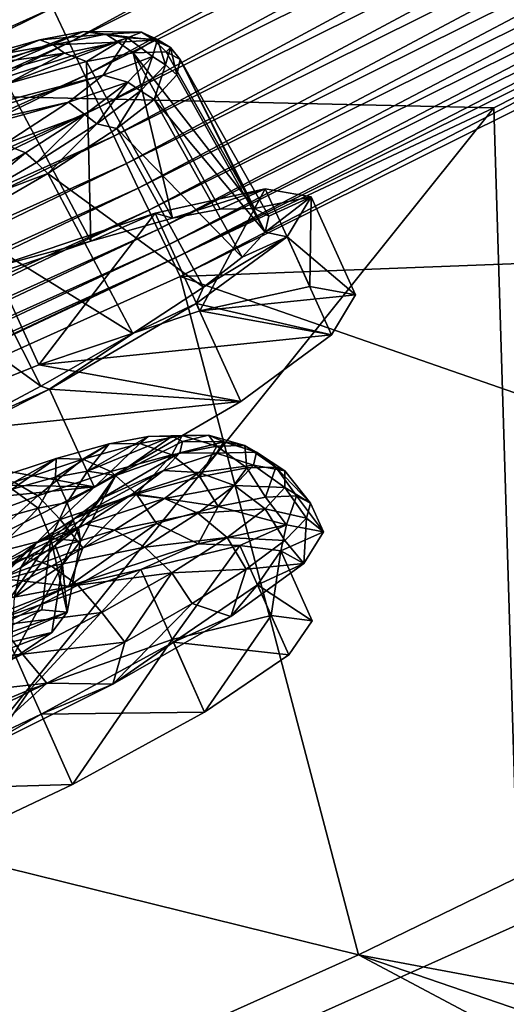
# Model space of a CAD drawing. Header units: metres. Extents: x 0 to 1651, y -1070 to 0.
# Tile 66 of 109: x 936 to 967, y -803 to -740. Entities that reach past the tile are written whole.
import ezdxf

# ---------------------------------------------------------------- set-up
doc = ezdxf.new("R2010")
doc.units = ezdxf.units.M

msp = doc.modelspace()

# ---------------------------------------------------------------- linework, layer by layer
at = {"layer": 'None'}
for points in [[(994.947083, -710.743164, -401.100159), (937.913147, -739.104248, -401.100159), (938.970276, -741.33667, -400.048401)], [(996.089233, -712.933289, -400.048401), (994.947083, -710.743164, -401.100159), (938.970276, -741.33667, -400.048401)], [(996.089233, -712.933289, -400.048401), (938.970276, -741.33667, -400.048401), (939.982117, -743.473511, -398.780426)], [(997.182495, -715.029663, -398.780426), (996.089233, -712.933289, -400.048401), (939.982117, -743.473511, -398.780426)], [(997.182495, -715.029663, -398.780426), (939.982117, -743.473511, -398.780426), (940.941223, -745.498901, -397.307617)], [(998.218689, -717.016724, -397.307617), (997.182495, -715.029663, -398.780426), (940.941223, -745.498901, -397.307617)], [(998.218689, -717.016724, -397.307617), (940.941223, -745.498901, -397.307617), (941.840027, -747.397034, -395.641296)], [(999.189819, -718.878906, -395.641296), (998.218689, -717.016724, -397.307617), (941.840027, -747.397034, -395.641296)], [(999.189819, -718.878906, -395.641296), (941.840027, -747.397034, -395.641296), (942.671326, -749.152527, -393.793457)], [(1000.087952, -720.601196, -393.793457), (999.189819, -718.878906, -395.641296), (942.671326, -749.152527, -393.793457)], [(1000.087952, -720.601196, -393.793457), (942.671326, -749.152527, -393.793457), (943.429016, -750.752563, -391.779236)], [(1000.906555, -722.170898, -391.779236), (1000.087952, -720.601196, -393.793457), (943.429016, -750.752563, -391.779236)], [(1000.906555, -722.170898, -391.779236), (943.429016, -750.752563, -391.779236), (944.107178, -752.184814, -389.61441)], [(1001.639282, -723.575989, -389.61441), (1000.906555, -722.170898, -391.779236), (944.107178, -752.184814, -389.61441)], [(966.380066, -745.566528, -406), (404.908142, -732.795654, -406), (1009.816956, -723.474548, -406)], [(1001.639282, -723.575989, -389.61441), (944.107178, -752.184814, -389.61441), (944.700073, -753.436829, -387.314758)], [(1002.279846, -724.804321, -387.314758), (1001.639282, -723.575989, -389.61441), (944.700073, -753.436829, -387.314758)], [(967.999084, -798.309875, -63), (966.380066, -745.566528, -406), (1009.816956, -723.474548, -406)], [(1002.279846, -724.804321, -387.314758), (944.700073, -753.436829, -387.314758), (945.202271, -754.497314, -384.897552)], [(1002.822449, -725.844727, -384.897552), (1002.279846, -724.804321, -387.314758), (945.202271, -754.497314, -384.897552)], [(1002.822449, -725.844727, -384.897552), (945.202271, -754.497314, -384.897552), (945.610168, -755.358765, -382.385681)], [(1003.263184, -726.68988, -382.385681), (1002.822449, -725.844727, -384.897552), (945.610168, -755.358765, -382.385681)], [(945.610168, -755.358765, -382.385681), (946.123901, -756.462891, -377.175201), (1003.263184, -726.68988, -382.385681)], [(946.123901, -756.462891, -377.175201), (1003.825867, -727.768921, -377.175201), (1003.263184, -726.68988, -382.385681)], [(1003.825867, -727.768921, -377.175201), (946.123901, -756.462891, -377.175201), (1052.393677, -752.385559, -60)], [(966.380066, -745.566528, -406), (917.642761, -768.503906, -406), (404.908142, -732.795654, -406)], [(937.913147, -739.104248, -401.100159), (935.69751, -734.425232, -402.52005), (879.828491, -765.254211, -401.100159)], [(937.913147, -739.104248, -401.100159), (879.828491, -765.254211, -401.100159), (880.799011, -767.525574, -400.048401)], [(938.970276, -741.33667, -400.048401), (937.913147, -739.104248, -401.100159), (880.799011, -767.525574, -400.048401)], [(938.970276, -741.33667, -400.048401), (880.799011, -767.525574, -400.048401), (881.728027, -769.699707, -398.780426)], [(939.982117, -743.473511, -398.780426), (938.970276, -741.33667, -400.048401), (881.728027, -769.699707, -398.780426)], [(939.982117, -743.473511, -398.780426), (881.728027, -769.699707, -398.780426), (882.608582, -771.760498, -397.307617)], [(940.941223, -745.498901, -397.307617), (939.982117, -743.473511, -398.780426), (882.608582, -771.760498, -397.307617)], [(940.941223, -745.498901, -397.307617), (882.608582, -771.760498, -397.307617), (883.433777, -773.691772, -395.641296)], [(941.840027, -747.397034, -395.641296), (940.941223, -745.498901, -397.307617), (883.433777, -773.691772, -395.641296)], [(967.999084, -798.309875, -63), (899.523071, -829.016846, -63), (966.380066, -745.566528, -406)], [(899.523071, -829.016846, -63), (917.642761, -768.503906, -406), (966.380066, -745.566528, -406)], [(941.840027, -747.397034, -395.641296), (883.433777, -773.691772, -395.641296), (884.19696, -775.477966, -393.793457)], [(942.671326, -749.152527, -393.793457), (941.840027, -747.397034, -395.641296), (884.19696, -775.477966, -393.793457)], [(942.671326, -749.152527, -393.793457), (884.19696, -775.477966, -393.793457), (884.892578, -777.105896, -391.779236)], [(943.429016, -750.752563, -391.779236), (942.671326, -749.152527, -393.793457), (884.892578, -777.105896, -391.779236)], [(943.429016, -750.752563, -391.779236), (884.892578, -777.105896, -391.779236), (885.515198, -778.56311, -389.61441)], [(944.107178, -752.184814, -389.61441), (943.429016, -750.752563, -391.779236), (885.515198, -778.56311, -389.61441)], [(944.107178, -752.184814, -389.61441), (885.515198, -778.56311, -389.61441), (886.05957, -779.837036, -387.314758)], [(944.700073, -753.436829, -387.314758), (944.107178, -752.184814, -389.61441), (886.05957, -779.837036, -387.314758)], [(1052.393677, -752.385559, -60), (946.123901, -756.462891, -377.175201), (1005.391907, -777.075317, -60)], [(944.700073, -753.436829, -387.314758), (886.05957, -779.837036, -387.314758), (886.520569, -780.916016, -384.897552)], [(945.202271, -754.497314, -384.897552), (944.700073, -753.436829, -387.314758), (886.520569, -780.916016, -384.897552)], [(945.202271, -754.497314, -384.897552), (886.520569, -780.916016, -384.897552), (886.895142, -781.792542, -382.385681)], [(945.610168, -755.358765, -382.385681), (945.202271, -754.497314, -384.897552), (886.895142, -781.792542, -382.385681)], [(886.895142, -781.792542, -382.385681), (887.361694, -782.917725, -377.175201), (945.610168, -755.358765, -382.385681)], [(887.361694, -782.917725, -377.175201), (946.123901, -756.462891, -377.175201), (945.610168, -755.358765, -382.385681)], [(946.123901, -756.462891, -377.175201), (887.361694, -782.917725, -377.175201), (957.650818, -800.303345, -60)], [(946.123901, -756.462891, -377.175201), (957.650818, -800.303345, -60), (1005.391907, -777.075317, -60)], [(1005.391907, -777.075317, -60), (957.650818, -800.303345, -60), (1133.514404, -833.214722, -60)], [(887.361694, -782.917725, -377.175201), (909.21582, -822.047546, -60), (957.650818, -800.303345, -60)], [(899.523071, -829.016846, -63), (967.999084, -798.309875, -63), (1087.299927, -871.384155, -63)], [(957.650818, -800.303345, -60), (909.21582, -822.047546, -60), (1086.735718, -868.975159, -60)], [(1133.514404, -833.214722, -60), (957.650818, -800.303345, -60), (1111.231934, -852.990967, -60)], [(957.650818, -800.303345, -60), (1086.735718, -868.975159, -60), (1111.231934, -852.990967, -60)]]:
    msp.add_3dface(points, dxfattribs=at)
at = {"layer": 'None01234'}
for points in [[(926.276367, -746.356567, -320.327332), (939.883118, -740.636169, -333.152252), (924.851807, -746.151917, -326.638123)], [(939.883118, -740.636169, -333.152252), (937.080872, -741.170532, -338.61676), (924.851807, -746.151917, -326.638123)], [(941.15979, -743.4505, -307.982941), (942.723877, -741.04425, -320.567596), (925.492004, -747.563232, -314.016541)], [(925.492004, -747.563232, -314.016541), (942.723877, -741.04425, -320.567596), (926.276367, -746.356567, -320.327332)], [(942.723877, -741.04425, -320.567596), (939.883118, -740.636169, -333.152252), (926.276367, -746.356567, -320.327332)], [(937.080872, -741.170532, -338.61676), (939.883118, -740.636169, -333.152252), (941.342224, -740.796509, -334.554352)], [(937.931885, -741.49939, -340.815399), (937.080872, -741.170532, -338.61676), (941.342224, -740.796509, -334.554352)], [(937.931885, -741.49939, -340.815399), (941.342224, -740.796509, -334.554352), (942.131714, -741.312073, -334.86615)], [(941.342224, -740.796509, -334.554352), (939.883118, -740.636169, -333.152252), (943.639099, -740.671753, -327.752014)], [(939.883118, -740.636169, -333.152252), (942.723877, -741.04425, -320.567596), (943.639099, -740.671753, -327.752014)], [(942.723877, -741.04425, -320.567596), (941.15979, -743.4505, -307.982941), (944.356628, -742.25354, -313.605988)], [(944.463501, -741.185364, -327.960388), (941.342224, -740.796509, -334.554352), (943.639099, -740.671753, -327.752014)], [(942.131714, -741.312073, -334.86615), (941.342224, -740.796509, -334.554352), (944.463501, -741.185364, -327.960388)], [(943.639099, -740.671753, -327.752014), (942.723877, -741.04425, -320.567596), (944.677673, -741.154297, -320.678986)], [(942.723877, -741.04425, -320.567596), (944.356628, -742.25354, -313.605988), (944.677673, -741.154297, -320.678986)], [(945.517822, -741.675232, -320.779877), (943.639099, -740.671753, -327.752014), (944.677673, -741.154297, -320.678986)], [(945.517822, -741.675232, -320.779877), (944.463501, -741.185364, -327.960388), (943.639099, -740.671753, -327.752014)], [(944.677673, -741.154297, -320.678986), (944.356628, -742.25354, -313.605988), (945.191956, -742.791199, -313.599365)], [(945.191956, -742.791199, -313.599365), (945.517822, -741.675232, -320.779877), (944.677673, -741.154297, -320.678986)], [(924.851807, -746.151917, -326.638123), (937.080872, -741.170532, -338.61676), (923.236389, -746.470642, -329.708954)], [(937.080872, -741.170532, -338.61676), (932.309692, -742.50885, -344.743164), (923.236389, -746.470642, -329.708954)], [(937.931885, -741.49939, -340.815399), (932.309692, -742.50885, -344.743164), (937.080872, -741.170532, -338.61676)], [(933.55304, -742.751038, -346.264435), (932.309692, -742.50885, -344.743164), (937.931885, -741.49939, -340.815399)], [(938.669556, -742.025574, -341.222321), (933.55304, -742.751038, -346.264435), (937.931885, -741.49939, -340.815399)], [(938.669556, -742.025574, -341.222321), (937.931885, -741.49939, -340.815399), (942.131714, -741.312073, -334.86615)], [(942.131714, -741.312073, -334.86615), (940.082581, -742.577026, -340.271667), (938.669556, -742.025574, -341.222321)], [(943.089722, -742.003601, -334.407227), (940.082581, -742.577026, -340.271667), (942.131714, -741.312073, -334.86615)], [(944.463501, -741.185364, -327.960388), (943.089722, -742.003601, -334.407227), (942.131714, -741.312073, -334.86615)], [(945.238342, -741.949951, -327.576019), (943.089722, -742.003601, -334.407227), (944.463501, -741.185364, -327.960388)], [(945.517822, -741.675232, -320.779877), (945.238342, -741.949951, -327.576019), (944.463501, -741.185364, -327.960388)], [(945.915894, -743.443604, -314.21817), (945.517822, -741.675232, -320.779877), (945.191956, -742.791199, -313.599365)], [(946.139404, -742.441711, -320.897095), (945.238342, -741.949951, -327.576019), (945.517822, -741.675232, -320.779877)], [(945.915894, -743.443604, -314.21817), (946.139404, -742.441711, -320.897095), (945.517822, -741.675232, -320.779877)], [(934.224182, -743.296265, -346.754211), (933.55304, -742.751038, -346.264435), (938.669556, -742.025574, -341.222321)], [(934.959351, -744.014038, -346.850525), (934.224182, -743.296265, -346.754211), (938.669556, -742.025574, -341.222321)], [(940.082581, -742.577026, -340.271667), (934.959351, -744.014038, -346.850525), (938.669556, -742.025574, -341.222321)], [(940.082581, -742.577026, -340.271667), (943.089722, -742.003601, -334.407227), (945.628906, -752.704163, -342.227478)], [(941.15979, -743.4505, -307.982941), (942.749817, -743.899536, -306.80365), (944.356628, -742.25354, -313.605988)], [(944.356628, -742.25354, -313.605988), (942.749817, -743.899536, -306.80365), (943.56073, -744.46228, -306.693604)], [(943.089722, -742.003601, -334.407227), (945.238342, -741.949951, -327.576019), (950.926514, -752.059875, -329.182159)], [(945.628906, -752.704163, -342.227478), (943.089722, -742.003601, -334.407227), (948.718567, -752.11499, -336.201904)], [(943.089722, -742.003601, -334.407227), (950.926514, -752.059875, -329.182159), (948.718567, -752.11499, -336.201904)], [(944.356628, -742.25354, -313.605988), (943.56073, -744.46228, -306.693604), (945.191956, -742.791199, -313.599365)], [(945.238342, -741.949951, -327.576019), (946.139404, -742.441711, -320.897095), (950.926514, -752.059875, -329.182159)], [(934.959351, -744.014038, -346.850525), (940.082581, -742.577026, -340.271667), (940.36377, -754.180908, -348.988647)], [(940.36377, -754.180908, -348.988647), (940.082581, -742.577026, -340.271667), (945.628906, -752.704163, -342.227478)], [(945.191956, -742.791199, -313.599365), (943.56073, -744.46228, -306.693604), (944.460266, -745.024902, -307.386963)], [(944.460266, -745.024902, -307.386963), (945.915894, -743.443604, -314.21817), (945.191956, -742.791199, -313.599365)], [(946.139404, -742.441711, -320.897095), (945.915894, -743.443604, -314.21817), (951.622742, -753.594727, -315.455597)], [(950.926514, -752.059875, -329.182159), (946.139404, -742.441711, -320.897095), (951.852417, -752.565247, -322.318878)], [(946.139404, -742.441711, -320.897095), (951.622742, -753.594727, -315.455597), (951.852417, -752.565247, -322.318878)], [(938.911865, -745.20697, -302.518463), (941.15979, -743.4505, -307.982941), (924.18811, -748.568726, -310.945709)], [(924.18811, -748.568726, -310.945709), (941.15979, -743.4505, -307.982941), (925.492004, -747.563232, -314.016541)], [(941.15979, -743.4505, -307.982941), (938.911865, -745.20697, -302.518463), (942.749817, -743.899536, -306.80365)], [(945.915894, -743.443604, -314.21817), (944.460266, -745.024902, -307.386963), (951.622742, -753.594727, -315.455597)], [(933.888123, -756.395142, -354.353241), (934.959351, -744.014038, -346.850525), (940.36377, -754.180908, -348.988647)], [(938.911865, -745.20697, -302.518463), (939.97467, -746.002563, -300.542603), (942.749817, -743.899536, -306.80365)], [(942.749817, -743.899536, -306.80365), (939.97467, -746.002563, -300.542603), (940.743347, -746.597229, -300.337402)], [(942.749817, -743.899536, -306.80365), (940.743347, -746.597229, -300.337402), (943.56073, -744.46228, -306.693604)], [(943.56073, -744.46228, -306.693604), (940.743347, -746.597229, -300.337402), (942.048035, -746.909851, -301.522552)], [(943.56073, -744.46228, -306.693604), (942.048035, -746.909851, -301.522552), (944.460266, -745.024902, -307.386963)], [(922.283997, -749.802124, -308.204376), (934.762207, -747.915405, -296.392029), (938.911865, -745.20697, -302.518463)], [(922.283997, -749.802124, -308.204376), (938.911865, -745.20697, -302.518463), (924.18811, -748.568726, -310.945709)], [(938.911865, -745.20697, -302.518463), (934.762207, -747.915405, -296.392029), (939.97467, -746.002563, -300.542603)], [(944.460266, -745.024902, -307.386963), (942.048035, -746.909851, -301.522552), (950.126953, -755.219727, -308.435852)], [(951.622742, -753.594727, -315.455597), (944.460266, -745.024902, -307.386963), (950.126953, -755.219727, -308.435852)], [(934.762207, -747.915405, -296.392029), (936.148621, -748.472839, -295.093567), (939.97467, -746.002563, -300.542603)], [(939.97467, -746.002563, -300.542603), (936.148621, -748.472839, -295.093567), (936.859192, -749.105042, -294.805542)], [(939.97467, -746.002563, -300.542603), (936.859192, -749.105042, -294.805542), (940.743347, -746.597229, -300.337402)], [(940.743347, -746.597229, -300.337402), (936.859192, -749.105042, -294.805542), (937.592224, -749.818115, -294.943665)], [(940.743347, -746.597229, -300.337402), (937.592224, -749.818115, -294.943665), (942.048035, -746.909851, -301.522552)], [(942.048035, -746.909851, -301.522552), (937.592224, -749.818115, -294.943665), (947.648499, -757.156433, -302.410278)], [(950.126953, -755.219727, -308.435852), (942.048035, -746.909851, -301.522552), (947.648499, -757.156433, -302.410278)], [(936.148621, -748.472839, -295.093567), (934.762207, -747.915405, -296.392029), (931.401672, -751.219543, -290.692352)], [(931.401672, -751.219543, -290.692352), (932.040039, -751.893555, -290.337433), (936.148621, -748.472839, -295.093567)], [(936.148621, -748.472839, -295.093567), (932.040039, -751.893555, -290.337433), (936.859192, -749.105042, -294.805542)], [(936.859192, -749.105042, -294.805542), (932.040039, -751.893555, -290.337433), (937.592224, -749.818115, -294.943665)], [(937.592224, -749.818115, -294.943665), (932.040039, -751.893555, -290.337433), (931.82074, -753.140015, -289.723602)], [(937.592224, -749.818115, -294.943665), (931.82074, -753.140015, -289.723602), (943.069336, -760.145264, -295.649109)], [(947.648499, -757.156433, -302.410278), (937.592224, -749.818115, -294.943665), (943.069336, -760.145264, -295.649109)], [(951.626709, -750.791016, -336.237183), (944.522217, -752.363586, -348.476715), (945.628906, -752.704163, -342.227478)], [(947.392395, -758.690857, -349.329803), (944.522217, -752.363586, -348.476715), (951.626709, -750.791016, -336.237183)], [(945.628906, -752.704163, -342.227478), (948.718567, -752.11499, -336.201904), (951.626709, -750.791016, -336.237183)], [(954.496887, -757.118286, -337.090271), (947.392395, -758.690857, -349.329803), (951.626709, -750.791016, -336.237183)], [(948.718567, -752.11499, -336.201904), (950.926514, -752.059875, -329.182159), (951.626709, -750.791016, -336.237183)], [(951.626709, -750.791016, -336.237183), (950.926514, -752.059875, -329.182159), (954.584473, -751.325928, -322.318878)], [(950.926514, -752.059875, -329.182159), (951.852417, -752.565247, -322.318878), (954.584473, -751.325928, -322.318878)], [(954.584473, -751.325928, -322.318878), (951.852417, -752.565247, -322.318878), (951.622742, -753.594727, -315.455597)], [(953.038696, -753.903687, -308.400574), (954.584473, -751.325928, -322.318878), (951.622742, -753.594727, -315.455597)], [(954.496887, -757.118286, -337.090271), (951.626709, -750.791016, -336.237183), (954.584473, -751.325928, -322.318878)], [(954.584473, -751.325928, -322.318878), (953.038696, -753.903687, -308.400574), (957.454651, -757.653198, -323.171967)], [(957.454651, -757.653198, -323.171967), (954.496887, -757.118286, -337.090271), (954.584473, -751.325928, -322.318878)], [(944.522217, -752.363586, -348.476715), (934.127869, -755.853882, -357.561249), (940.36377, -754.180908, -348.988647)], [(936.998047, -762.181152, -358.414337), (934.127869, -755.853882, -357.561249), (944.522217, -752.363586, -348.476715)], [(947.392395, -758.690857, -349.329803), (936.998047, -762.181152, -358.414337), (944.522217, -752.363586, -348.476715)], [(944.522217, -752.363586, -348.476715), (940.36377, -754.180908, -348.988647), (945.628906, -752.704163, -342.227478)], [(931.82074, -753.140015, -289.723602), (926.589783, -755.911072, -286.770325), (937.137939, -763.559143, -290.284485)], [(943.069336, -760.145264, -295.649109), (931.82074, -753.140015, -289.723602), (937.137939, -763.559143, -290.284485)], [(953.038696, -753.903687, -308.400574), (951.622742, -753.594727, -315.455597), (950.126953, -755.219727, -308.435852)], [(934.127869, -755.853882, -357.561249), (933.888123, -756.395142, -354.353241), (940.36377, -754.180908, -348.988647)], [(947.175842, -758.21344, -296.161011), (953.038696, -753.903687, -308.400574), (947.648499, -757.156433, -302.410278)], [(953.038696, -753.903687, -308.400574), (947.175842, -758.21344, -296.161011), (955.908875, -760.230957, -309.253662)], [(947.648499, -757.156433, -302.410278), (953.038696, -753.903687, -308.400574), (950.126953, -755.219727, -308.435852)], [(953.038696, -753.903687, -308.400574), (955.908875, -760.230957, -309.253662), (957.454651, -757.653198, -323.171967)], [(936.998047, -762.181152, -358.414337), (924.567566, -767.168152, -363.248108), (934.127869, -755.853882, -357.561249)], [(937.137939, -763.559143, -290.284485), (926.589783, -755.911072, -286.770325), (931.763245, -766.406311, -287.250153)], [(943.069336, -760.145264, -295.649109), (947.175842, -758.21344, -296.161011), (947.648499, -757.156433, -302.410278)], [(954.496887, -757.118286, -337.090271), (957.454651, -757.653198, -323.171967), (947.392395, -758.690857, -349.329803)], [(957.454651, -757.653198, -323.171967), (955.908875, -760.230957, -309.253662), (947.392395, -758.690857, -349.329803)], [(937.703064, -763.735291, -287.076508), (947.175842, -758.21344, -296.161011), (943.069336, -760.145264, -295.649109)], [(947.175842, -758.21344, -296.161011), (937.703064, -763.735291, -287.076508), (950.046021, -764.540649, -297.014099)], [(947.175842, -758.21344, -296.161011), (950.046021, -764.540649, -297.014099), (955.908875, -760.230957, -309.253662)], [(947.392395, -758.690857, -349.329803), (955.908875, -760.230957, -309.253662), (936.998047, -762.181152, -358.414337)], [(955.908875, -760.230957, -309.253662), (950.046021, -764.540649, -297.014099), (936.998047, -762.181152, -358.414337)], [(937.137939, -763.559143, -290.284485), (937.703064, -763.735291, -287.076508), (943.069336, -760.145264, -295.649109)], [(936.998047, -762.181152, -358.414337), (950.046021, -764.540649, -297.014099), (924.567566, -767.168152, -363.248108)], [(925.762939, -769.803345, -282.242706), (937.703064, -763.735291, -287.076508), (931.763245, -766.406311, -287.250153)], [(937.703064, -763.735291, -287.076508), (925.762939, -769.803345, -282.242706), (940.573242, -770.062561, -287.929596)], [(937.703064, -763.735291, -287.076508), (937.137939, -763.559143, -290.284485), (931.763245, -766.406311, -287.250153)], [(937.703064, -763.735291, -287.076508), (940.573242, -770.062561, -287.929596), (950.046021, -764.540649, -297.014099)], [(950.046021, -764.540649, -297.014099), (940.573242, -770.062561, -287.929596), (924.567566, -767.168152, -363.248108)], [(924.567566, -767.168152, -363.248108), (940.573242, -770.062561, -287.929596), (911.60022, -773.050476, -363.248108)], [(940.573242, -770.062561, -287.929596), (928.633118, -776.130615, -283.095795), (911.60022, -773.050476, -363.248108)], [(925.762939, -769.803345, -282.242706), (928.633118, -776.130615, -283.095795), (940.573242, -770.062561, -287.929596)]]:
    msp.add_3dface(points, dxfattribs=at)
at = {"layer": 'None012348'}
for points in [[(941.971619, -769.315369, -247.52301), (945.626343, -766.771545, -252.358109), (940.149048, -769.041748, -255.599136)], [(940.149048, -769.041748, -255.599136), (945.626343, -766.771545, -252.358109), (944.060486, -766.800354, -257.332977)], [(940.149048, -769.041748, -255.599136), (944.060486, -766.800354, -257.332977), (941.537781, -767.280334, -262.120117)], [(941.537781, -767.280334, -262.120117), (944.060486, -766.800354, -257.332977), (943.534119, -767.255493, -263.425415)], [(941.971619, -769.315369, -247.52301), (946.280762, -767.133667, -247.494461), (945.626343, -766.771545, -252.358109)], [(946.11377, -767.861511, -242.630646), (946.280762, -767.133667, -247.494461), (941.971619, -769.315369, -247.52301)], [(944.060486, -766.800354, -257.332977), (946.262085, -766.736389, -258.248779), (943.534119, -767.255493, -263.425415)], [(943.534119, -767.255493, -263.425415), (946.262085, -766.736389, -258.248779), (945.590515, -767.979553, -264.653137)], [(945.626343, -766.771545, -252.358109), (946.262085, -766.736389, -258.248779), (944.060486, -766.800354, -257.332977)], [(946.262085, -766.736389, -258.248779), (948.495789, -767.426697, -259.140015), (945.590515, -767.979553, -264.653137)], [(946.280762, -767.133667, -247.494461), (947.955383, -766.705261, -252.869095), (945.626343, -766.771545, -252.358109)], [(945.626343, -766.771545, -252.358109), (947.955383, -766.705261, -252.869095), (946.262085, -766.736389, -258.248779)], [(948.954529, -767.141479, -247.629318), (946.280762, -767.133667, -247.494461), (946.11377, -767.861511, -242.630646)], [(948.482422, -767.883911, -242.350113), (948.954529, -767.141479, -247.629318), (946.11377, -767.861511, -242.630646)], [(947.955383, -766.705261, -252.869095), (948.495789, -767.426697, -259.140015), (946.262085, -766.736389, -258.248779)], [(946.280762, -767.133667, -247.494461), (948.954529, -767.141479, -247.629318), (947.955383, -766.705261, -252.869095)], [(948.954529, -767.141479, -247.629318), (950.299133, -767.393555, -253.410675), (947.955383, -766.705261, -252.869095)], [(947.955383, -766.705261, -252.869095), (950.299133, -767.393555, -253.410675), (948.495789, -767.426697, -259.140015)], [(951.052795, -767.810608, -247.809418), (948.954529, -767.141479, -247.629318), (948.482422, -767.883911, -242.350113)], [(948.954529, -767.141479, -247.629318), (951.052795, -767.810608, -247.809418), (950.299133, -767.393555, -253.410675)], [(938.078247, -769.435791, -259.528717), (941.537781, -767.280334, -262.120117), (938.128235, -768.224304, -266.393341)], [(938.078247, -769.435791, -259.528717), (940.149048, -769.041748, -255.599136), (941.537781, -767.280334, -262.120117)], [(938.128235, -768.224304, -266.393341), (941.537781, -767.280334, -262.120117), (939.847107, -768.276245, -268.046387)], [(941.537781, -767.280334, -262.120117), (943.534119, -767.255493, -263.425415), (939.847107, -768.276245, -268.046387)], [(939.847107, -768.276245, -268.046387), (943.534119, -767.255493, -263.425415), (941.663818, -769.06665, -269.574463)], [(941.971619, -769.315369, -247.52301), (940.958435, -770.851685, -239.446274), (946.11377, -767.861511, -242.630646)], [(940.958435, -770.851685, -239.446274), (945.046509, -769.005188, -237.655197), (946.11377, -767.861511, -242.630646)], [(943.534119, -767.255493, -263.425415), (945.590515, -767.979553, -264.653137), (941.663818, -769.06665, -269.574463)], [(946.11377, -767.861511, -242.630646), (945.046509, -769.005188, -237.655197), (948.482422, -767.883911, -242.350113)], [(945.046509, -769.005188, -237.655197), (947.328308, -769.120667, -236.969833), (948.482422, -767.883911, -242.350113)], [(945.590515, -767.979553, -264.653137), (948.495789, -767.426697, -259.140015), (947.409668, -769.401184, -265.617432)], [(948.482422, -767.883911, -242.350113), (947.328308, -769.120667, -236.969833), (950.860474, -768.648804, -242.207962)], [(948.495789, -767.426697, -259.140015), (950.436218, -768.825317, -259.874146), (947.409668, -769.401184, -265.617432)], [(950.860474, -768.648804, -242.207962), (951.052795, -767.810608, -247.809418), (948.482422, -767.883911, -242.350113)], [(950.299133, -767.393555, -253.410675), (950.436218, -768.825317, -259.874146), (948.495789, -767.426697, -259.140015)], [(951.052795, -767.810608, -247.809418), (952.31488, -768.790771, -253.905594), (950.299133, -767.393555, -253.410675)], [(950.299133, -767.393555, -253.410675), (952.31488, -768.790771, -253.905594), (950.436218, -768.825317, -259.874146)], [(952.883911, -769.026367, -248.037399), (951.052795, -767.810608, -247.809418), (950.860474, -768.648804, -242.207962)], [(951.052795, -767.810608, -247.809418), (952.883911, -769.026367, -248.037399), (952.31488, -768.790771, -253.905594)], [(934.020569, -769.586853, -269.864349), (935.27948, -770.210693, -263.036499), (938.128235, -768.224304, -266.393341)], [(934.020569, -769.586853, -269.864349), (938.128235, -768.224304, -266.393341), (935.405273, -769.749695, -271.799805)], [(935.27948, -770.210693, -263.036499), (938.078247, -769.435791, -259.528717), (938.128235, -768.224304, -266.393341)], [(938.128235, -768.224304, -266.393341), (939.847107, -768.276245, -268.046387), (935.405273, -769.749695, -271.799805)], [(939.847107, -768.276245, -268.046387), (936.933289, -770.635803, -273.571838), (935.405273, -769.749695, -271.799805)], [(941.663818, -769.06665, -269.574463), (936.933289, -770.635803, -273.571838), (939.847107, -768.276245, -268.046387)], [(941.663818, -769.06665, -269.574463), (945.590515, -767.979553, -264.653137), (943.319031, -770.533691, -270.744202)], [(945.590515, -767.979553, -264.653137), (947.409668, -769.401184, -265.617432), (943.319031, -770.533691, -270.744202)], [(938.390991, -772.168396, -274.908478), (936.933289, -770.635803, -273.571838), (941.663818, -769.06665, -269.574463)], [(938.834656, -771.07019, -254.952469), (940.149048, -769.041748, -255.599136), (938.078247, -769.435791, -259.528717)], [(943.319031, -770.533691, -270.744202), (938.390991, -772.168396, -274.908478), (941.663818, -769.06665, -269.574463)], [(938.834656, -771.07019, -254.952469), (941.971619, -769.315369, -247.52301), (940.149048, -769.041748, -255.599136)], [(940.958435, -770.851685, -239.446274), (939.281494, -772.126465, -235.515884), (945.046509, -769.005188, -237.655197)], [(939.281494, -772.126465, -235.515884), (943.00354, -770.558167, -232.867096), (945.046509, -769.005188, -237.655197)], [(945.046509, -769.005188, -237.655197), (943.00354, -770.558167, -232.867096), (947.328308, -769.120667, -236.969833)], [(943.00354, -770.558167, -232.867096), (945.119141, -770.799988, -231.79213), (947.328308, -769.120667, -236.969833)], [(947.328308, -769.120667, -236.969833), (945.119141, -770.799988, -231.79213), (949.631287, -769.966003, -236.477966)], [(947.328308, -769.120667, -236.969833), (949.631287, -769.966003, -236.477966), (950.860474, -768.648804, -242.207962)], [(947.409668, -769.401184, -265.617432), (950.436218, -768.825317, -259.874146), (948.579468, -771.321838, -266.477203)], [(948.579468, -771.321838, -266.477203), (950.436218, -768.825317, -259.874146), (951.636902, -770.718262, -260.837433)], [(950.860474, -768.648804, -242.207962), (949.631287, -769.966003, -236.477966), (952.899658, -770.09845, -242.235199)], [(950.436218, -768.825317, -259.874146), (952.31488, -768.790771, -253.905594), (951.636902, -770.718262, -260.837433)], [(952.899658, -770.09845, -242.235199), (952.883911, -769.026367, -248.037399), (950.860474, -768.648804, -242.207962)], [(951.636902, -770.718262, -260.837433), (952.31488, -768.790771, -253.905594), (953.652283, -770.643188, -254.717682)], [(952.31488, -768.790771, -253.905594), (954.548157, -771.099426, -248.353073), (953.652283, -770.643188, -254.717682)], [(952.883911, -769.026367, -248.037399), (954.548157, -771.099426, -248.353073), (952.31488, -768.790771, -253.905594)], [(952.899658, -770.09845, -242.235199), (954.548157, -771.099426, -248.353073), (952.883911, -769.026367, -248.037399)], [(935.405273, -769.749695, -271.799805), (936.933289, -770.635803, -273.571838), (931.715454, -772.575439, -276.427185)], [(936.967957, -771.425354, -258.49472), (938.078247, -769.435791, -259.528717), (935.27948, -770.210693, -263.036499)], [(936.967957, -771.425354, -258.49472), (938.834656, -771.07019, -254.952469), (938.078247, -769.435791, -259.528717)], [(939.696167, -773.560486, -247.884644), (941.971619, -769.315369, -247.52301), (938.834656, -771.07019, -254.952469)], [(940.958435, -770.851685, -239.446274), (941.971619, -769.315369, -247.52301), (939.564209, -772.70166, -240.3918)], [(939.564209, -772.70166, -240.3918), (941.971619, -769.315369, -247.52301), (939.696167, -773.560486, -247.884644)], [(943.319031, -770.533691, -270.744202), (947.409668, -769.401184, -265.617432), (948.579468, -771.321838, -266.477203)], [(934.445007, -772.12384, -261.656738), (936.967957, -771.425354, -258.49472), (935.27948, -770.210693, -263.036499)], [(945.119141, -770.799988, -231.79213), (947.278564, -771.754395, -230.96373), (949.631287, -769.966003, -236.477966)], [(949.631287, -769.966003, -236.477966), (947.278564, -771.754395, -230.96373), (951.619141, -771.470581, -236.265976)], [(949.631287, -769.966003, -236.477966), (951.619141, -771.470581, -236.265976), (952.899658, -770.09845, -242.235199)], [(951.619141, -771.470581, -236.265976), (954.2901, -772.069458, -241.98822), (952.899658, -770.09845, -242.235199)], [(954.2901, -772.069458, -241.98822), (954.548157, -771.099426, -248.353073), (952.899658, -770.09845, -242.235199)], [(936.933289, -770.635803, -273.571838), (932.955322, -774.188965, -277.883026), (931.715454, -772.575439, -276.427185)], [(936.933289, -770.635803, -273.571838), (938.390991, -772.168396, -274.908478), (932.955322, -774.188965, -277.883026)], [(939.281494, -772.126465, -235.515884), (936.834229, -773.6875, -232.006989), (943.00354, -770.558167, -232.867096)], [(936.834229, -773.6875, -232.006989), (940.022278, -772.459839, -228.592484), (943.00354, -770.558167, -232.867096)], [(939.281494, -772.126465, -235.515884), (940.958435, -770.851685, -239.446274), (938.052551, -773.850769, -236.848816)], [(938.052551, -773.850769, -236.848816), (940.958435, -770.851685, -239.446274), (939.564209, -772.70166, -240.3918)], [(943.319031, -770.533691, -270.744202), (939.843994, -774.002136, -275.476501), (938.390991, -772.168396, -274.908478)], [(944.597534, -772.430603, -271.420197), (939.843994, -774.002136, -275.476501), (943.319031, -770.533691, -270.744202)], [(943.00354, -770.558167, -232.867096), (940.022278, -772.459839, -228.592484), (945.119141, -770.799988, -231.79213)], [(940.022278, -772.459839, -228.592484), (941.895325, -772.856445, -227.169693), (945.119141, -770.799988, -231.79213)], [(945.119141, -770.799988, -231.79213), (941.895325, -772.856445, -227.169693), (947.278564, -771.754395, -230.96373)], [(948.579468, -771.321838, -266.477203), (944.597534, -772.430603, -271.420197), (943.319031, -770.533691, -270.744202)], [(948.579468, -771.321838, -266.477203), (951.636902, -770.718262, -260.837433), (953.006897, -772.516724, -259.761017)], [(953.006897, -772.516724, -259.761017), (951.636902, -770.718262, -260.837433), (953.652283, -770.643188, -254.717682)], [(955.376892, -772.960693, -248.603149), (953.006897, -772.516724, -259.761017), (953.652283, -770.643188, -254.717682)], [(954.548157, -771.099426, -248.353073), (955.376892, -772.960693, -248.603149), (953.652283, -770.643188, -254.717682)], [(934.156006, -774.301636, -260.727539), (936.967957, -771.425354, -258.49472), (934.445007, -772.12384, -261.656738)], [(934.156006, -774.301636, -260.727539), (937.780823, -773.391968, -255.485916), (936.967957, -771.425354, -258.49472)], [(937.780823, -773.391968, -255.485916), (938.834656, -771.07019, -254.952469), (936.967957, -771.425354, -258.49472)], [(937.780823, -773.391968, -255.485916), (939.696167, -773.560486, -247.884644), (938.834656, -771.07019, -254.952469)], [(944.597534, -772.430603, -271.420197), (948.579468, -771.321838, -266.477203), (947.301086, -773.739014, -269.572266)], [(947.278564, -771.754395, -230.96373), (949.168213, -773.333679, -230.52153), (951.619141, -771.470581, -236.265976)], [(947.301086, -773.739014, -269.572266), (948.579468, -771.321838, -266.477203), (953.006897, -772.516724, -259.761017)], [(949.168213, -773.333679, -230.52153), (952.888062, -773.516113, -235.867722), (951.619141, -771.470581, -236.265976)], [(952.888062, -773.516113, -235.867722), (954.2901, -772.069458, -241.98822), (951.619141, -771.470581, -236.265976)], [(954.2901, -772.069458, -241.98822), (955.376892, -772.960693, -248.603149), (954.548157, -771.099426, -248.353073)], [(938.390991, -772.168396, -274.908478), (934.501648, -775.97583, -278.490234), (932.955322, -774.188965, -277.883026)], [(939.843994, -774.002136, -275.476501), (934.501648, -775.97583, -278.490234), (938.390991, -772.168396, -274.908478)], [(936.834229, -773.6875, -232.006989), (939.281494, -772.126465, -235.515884), (935.846558, -775.257996, -233.685791)], [(935.846558, -775.257996, -233.685791), (939.281494, -772.126465, -235.515884), (938.052551, -773.850769, -236.848816)], [(941.895325, -772.856445, -227.169693), (943.845154, -773.94458, -226.040848), (947.278564, -771.754395, -230.96373)], [(947.278564, -771.754395, -230.96373), (943.845154, -773.94458, -226.040848), (949.168213, -773.333679, -230.52153)], [(952.888062, -773.516113, -235.867722), (954.125122, -775.017273, -237.444519), (954.2901, -772.069458, -241.98822)], [(954.125122, -775.017273, -237.444519), (955.376892, -772.960693, -248.603149), (954.2901, -772.069458, -241.98822)], [(936.262573, -774.600464, -225.119827), (940.022278, -772.459839, -228.592484), (933.748047, -775.444641, -229.156387)], [(940.022278, -772.459839, -228.592484), (936.834229, -773.6875, -232.006989), (933.748047, -775.444641, -229.156387)], [(941.895325, -772.856445, -227.169693), (940.022278, -772.459839, -228.592484), (936.262573, -774.600464, -225.119827)], [(937.829651, -775.171204, -223.414459), (941.895325, -772.856445, -227.169693), (936.262573, -774.600464, -225.119827)], [(943.845154, -773.94458, -226.040848), (941.895325, -772.856445, -227.169693), (937.829651, -775.171204, -223.414459)], [(938.542603, -775.095459, -240.28273), (938.052551, -773.850769, -236.848816), (939.564209, -772.70166, -240.3918)], [(939.696167, -773.560486, -247.884644), (938.542603, -775.095459, -240.28273), (939.564209, -772.70166, -240.3918)], [(938.947632, -776.480042, -276.853607), (939.843994, -774.002136, -275.476501), (944.597534, -772.430603, -271.420197)], [(938.947632, -776.480042, -276.853607), (944.597534, -772.430603, -271.420197), (947.301086, -773.739014, -269.572266)], [(947.301086, -773.739014, -269.572266), (953.006897, -772.516724, -259.761017), (949.990784, -773.834595, -259.947479)], [(949.990784, -773.834595, -259.947479), (953.006897, -772.516724, -259.761017), (952.636292, -774.180969, -248.60257)], [(953.006897, -772.516724, -259.761017), (955.376892, -772.960693, -248.603149), (952.636292, -774.180969, -248.60257)], [(952.636292, -774.180969, -248.60257), (955.376892, -772.960693, -248.603149), (954.125122, -775.017273, -237.444519)], [(937.20343, -778.008179, -254.843307), (937.780823, -773.391968, -255.485916), (934.098816, -778.786804, -259.336243)], [(937.780823, -773.391968, -255.485916), (934.156006, -774.301636, -260.727539), (934.098816, -778.786804, -259.336243)], [(937.20343, -778.008179, -254.843307), (938.835449, -778.153137, -248.356125), (937.780823, -773.391968, -255.485916)], [(938.835449, -778.153137, -248.356125), (939.696167, -773.560486, -247.884644), (937.780823, -773.391968, -255.485916)], [(939.696167, -773.560486, -247.884644), (938.835449, -778.153137, -248.356125), (938.542603, -775.095459, -240.28273)], [(943.845154, -773.94458, -226.040848), (945.591431, -775.615234, -225.393112), (949.168213, -773.333679, -230.52153)], [(945.591431, -775.615234, -225.393112), (950.395874, -775.383667, -230.226791), (949.168213, -773.333679, -230.52153)], [(950.395874, -775.383667, -230.226791), (952.888062, -773.516113, -235.867722), (949.168213, -773.333679, -230.52153)], [(954.125122, -775.017273, -237.444519), (952.888062, -773.516113, -235.867722), (950.395874, -775.383667, -230.226791)], [(933.748047, -775.444641, -229.156387), (936.834229, -773.6875, -232.006989), (933.064575, -776.841919, -231.11618)], [(933.064575, -776.841919, -231.11618), (936.834229, -773.6875, -232.006989), (935.846558, -775.257996, -233.685791)], [(934.501648, -775.97583, -278.490234), (939.843994, -774.002136, -275.476501), (938.947632, -776.480042, -276.853607)], [(938.542603, -775.095459, -240.28273), (935.443115, -777.179993, -235.039673), (938.052551, -773.850769, -236.848816)], [(935.443115, -777.179993, -235.039673), (935.846558, -775.257996, -233.685791), (938.052551, -773.850769, -236.848816)], [(939.515259, -776.409729, -222.041519), (943.845154, -773.94458, -226.040848), (937.829651, -775.171204, -223.414459)], [(938.947632, -776.480042, -276.853607), (947.301086, -773.739014, -269.572266), (943.593872, -775.390686, -269.564362)], [(945.591431, -775.615234, -225.393112), (943.845154, -773.94458, -226.040848), (939.515259, -776.409729, -222.041519)], [(943.593872, -775.390686, -269.564362), (947.301086, -773.739014, -269.572266), (949.990784, -773.834595, -259.947479)], [(943.593872, -775.390686, -269.564362), (949.990784, -773.834595, -259.947479), (945.612427, -779.924377, -270.173492)], [(949.990784, -773.834595, -259.947479), (952.009338, -778.368286, -260.55661), (945.612427, -779.924377, -270.173492)], [(949.990784, -773.834595, -259.947479), (952.636292, -774.180969, -248.60257), (952.009338, -778.368286, -260.55661)], [(952.636292, -774.180969, -248.60257), (954.125122, -775.017273, -237.444519), (951.127686, -776.377075, -237.25676)], [(954.654907, -778.714661, -249.2117), (952.636292, -774.180969, -248.60257), (951.127686, -776.377075, -237.25676)], [(952.636292, -774.180969, -248.60257), (954.654907, -778.714661, -249.2117), (952.009338, -778.368286, -260.55661)], [(936.262573, -774.600464, -225.119827), (930.23291, -777.283386, -227.119629), (931.980408, -776.840454, -222.638596)], [(933.748047, -775.444641, -229.156387), (930.23291, -777.283386, -227.119629), (936.262573, -774.600464, -225.119827)], [(936.262573, -774.600464, -225.119827), (931.980408, -776.840454, -222.638596), (937.829651, -775.171204, -223.414459)], [(937.829651, -775.171204, -223.414459), (931.980408, -776.840454, -222.638596), (933.199097, -777.593445, -220.731339)], [(935.846558, -775.257996, -233.685791), (935.443115, -777.179993, -235.039673), (933.064575, -776.841919, -231.11618)], [(939.515259, -776.409729, -222.041519), (937.829651, -775.171204, -223.414459), (933.199097, -777.593445, -220.731339)], [(934.419434, -778.612366, -275.989075), (938.947632, -776.480042, -276.853607), (943.593872, -775.390686, -269.564362)], [(934.419434, -778.612366, -275.989075), (943.593872, -775.390686, -269.564362), (936.438049, -783.145996, -276.598236)], [(935.19928, -781.247681, -237.374237), (935.443115, -777.179993, -235.039673), (938.542603, -775.095459, -240.28273)], [(938.542603, -775.095459, -240.28273), (937.853516, -779.462036, -241.868393), (935.19928, -781.247681, -237.374237)], [(943.593872, -775.390686, -269.564362), (945.612427, -779.924377, -270.173492), (936.438049, -783.145996, -276.598236)], [(938.835449, -778.153137, -248.356125), (937.853516, -779.462036, -241.868393), (938.542603, -775.095459, -240.28273)], [(946.909363, -777.600342, -225.282181), (950.395874, -775.383667, -230.226791), (945.591431, -775.615234, -225.393112)], [(949.402649, -778.438477, -227.631012), (950.395874, -775.383667, -230.226791), (946.909363, -777.600342, -225.282181)], [(954.125122, -775.017273, -237.444519), (949.402649, -778.438477, -227.631012), (951.127686, -776.377075, -237.25676)], [(949.402649, -778.438477, -227.631012), (954.125122, -775.017273, -237.444519), (950.395874, -775.383667, -230.226791)], [(928.954041, -780.409241, -280.726715), (934.501648, -775.97583, -278.490234), (938.947632, -776.480042, -276.853607)], [(941.080811, -778.18335, -221.226822), (945.591431, -775.615234, -225.393112), (939.515259, -776.409729, -222.041519)], [(942.562439, -780.081055, -221.223923), (945.591431, -775.615234, -225.393112), (941.080811, -778.18335, -221.226822)], [(942.562439, -780.081055, -221.223923), (946.909363, -777.600342, -225.282181), (945.591431, -775.615234, -225.393112)], [(928.954041, -780.409241, -280.726715), (938.947632, -776.480042, -276.853607), (934.419434, -778.612366, -275.989075)], [(934.583679, -778.989441, -219.184006), (939.515259, -776.409729, -222.041519), (933.199097, -777.593445, -220.731339)], [(941.080811, -778.18335, -221.226822), (939.515259, -776.409729, -222.041519), (934.583679, -778.989441, -219.184006)], [(951.127686, -776.377075, -237.25676), (949.402649, -778.438477, -227.631012), (945.694641, -780.088562, -227.63736)], [(953.146301, -780.910767, -237.865891), (951.127686, -776.377075, -237.25676), (945.694641, -780.088562, -227.63736)], [(953.146301, -780.910767, -237.865891), (954.654907, -778.714661, -249.2117), (951.127686, -776.377075, -237.25676)], [(937.20343, -778.008179, -254.843307), (932.664673, -780.346375, -252.481583), (938.835449, -778.153137, -248.356125)], [(937.20343, -778.008179, -254.843307), (934.098816, -778.786804, -259.336243), (932.664673, -780.346375, -252.481583)], [(941.778992, -782.811646, -220.346283), (946.909363, -777.600342, -225.282181), (942.562439, -780.081055, -221.223923)], [(941.778992, -782.811646, -220.346283), (949.402649, -778.438477, -227.631012), (946.909363, -777.600342, -225.282181)], [(934.419434, -778.612366, -275.989075), (936.438049, -783.145996, -276.598236), (925.882874, -787.542786, -278.852722)], [(932.664673, -780.346375, -252.481583), (933.696594, -780.441345, -248.355026), (938.835449, -778.153137, -248.356125)], [(938.835449, -778.153137, -248.356125), (933.696594, -780.441345, -248.355026), (937.853516, -779.462036, -241.868393)], [(935.943298, -780.870789, -218.250015), (941.080811, -778.18335, -221.226822), (934.583679, -778.989441, -219.184006)], [(935.943298, -780.870789, -218.250015), (942.562439, -780.081055, -221.223923), (941.080811, -778.18335, -221.226822)], [(949.402649, -778.438477, -227.631012), (941.778992, -782.811646, -220.346283), (945.694641, -780.088562, -227.63736)], [(945.612427, -779.924377, -270.173492), (952.009338, -778.368286, -260.55661), (947.713257, -784.622253, -228.246506)], [(947.713257, -784.622253, -228.246506), (952.009338, -778.368286, -260.55661), (953.146301, -780.910767, -237.865891)], [(952.009338, -778.368286, -260.55661), (954.654907, -778.714661, -249.2117), (953.146301, -780.910767, -237.865891)], [(934.583679, -778.989441, -219.184006), (929.392761, -781.522217, -217.535461), (935.943298, -780.870789, -218.250015)], [(933.696594, -780.441345, -248.355026), (933.078247, -781.271179, -244.228119), (937.853516, -779.462036, -241.868393)], [(937.853516, -779.462036, -241.868393), (933.078247, -781.271179, -244.228119), (935.19928, -781.247681, -237.374237)], [(936.438049, -783.145996, -276.598236), (945.612427, -779.924377, -270.173492), (939.182861, -789.284119, -221.817978)], [(939.182861, -789.284119, -221.817978), (945.612427, -779.924377, -270.173492), (947.713257, -784.622253, -228.246506)], [(937.522217, -782.730408, -218.207993), (942.562439, -780.081055, -221.223923), (935.943298, -780.870789, -218.250015)], [(945.694641, -780.088562, -227.63736), (941.778992, -782.811646, -220.346283), (937.164307, -784.750427, -221.208832)], [(947.713257, -784.622253, -228.246506), (945.694641, -780.088562, -227.63736), (937.164307, -784.750427, -221.208832)], [(937.522217, -782.730408, -218.207993), (941.778992, -782.811646, -220.346283), (942.562439, -780.081055, -221.223923)], [(947.713257, -784.622253, -228.246506), (953.146301, -780.910767, -237.865891), (945.694641, -780.088562, -227.63736)], [(929.392761, -781.522217, -217.535461), (930.535645, -783.509277, -216.532654), (935.943298, -780.870789, -218.250015)], [(930.535645, -783.509277, -216.532654), (937.522217, -782.730408, -218.207993), (935.943298, -780.870789, -218.250015)], [(925.882874, -787.542786, -278.852722), (936.438049, -783.145996, -276.598236), (928.853882, -794.186584, -219.559006)], [(928.853882, -794.186584, -219.559006), (936.438049, -783.145996, -276.598236), (939.182861, -789.284119, -221.817978)], [(931.982361, -785.446594, -216.350266), (937.522217, -782.730408, -218.207993), (930.535645, -783.509277, -216.532654)], [(931.982361, -785.446594, -216.350266), (932.173767, -787.609253, -216.468964), (937.522217, -782.730408, -218.207993)], [(932.173767, -787.609253, -216.468964), (941.778992, -782.811646, -220.346283), (937.522217, -782.730408, -218.207993)], [(941.778992, -782.811646, -220.346283), (932.173767, -787.609253, -216.468964), (937.164307, -784.750427, -221.208832)], [(937.164307, -784.750427, -221.208832), (932.173767, -787.609253, -216.468964), (926.835266, -789.652893, -218.949875)], [(939.182861, -789.284119, -221.817978), (937.164307, -784.750427, -221.208832), (926.835266, -789.652893, -218.949875)], [(939.182861, -789.284119, -221.817978), (947.713257, -784.622253, -228.246506), (937.164307, -784.750427, -221.208832)], [(928.853882, -794.186584, -219.559006), (939.182861, -789.284119, -221.817978), (926.835266, -789.652893, -218.949875)]]:
    msp.add_3dface(points, dxfattribs=at)

doc.saveas('drawing.dxf')
